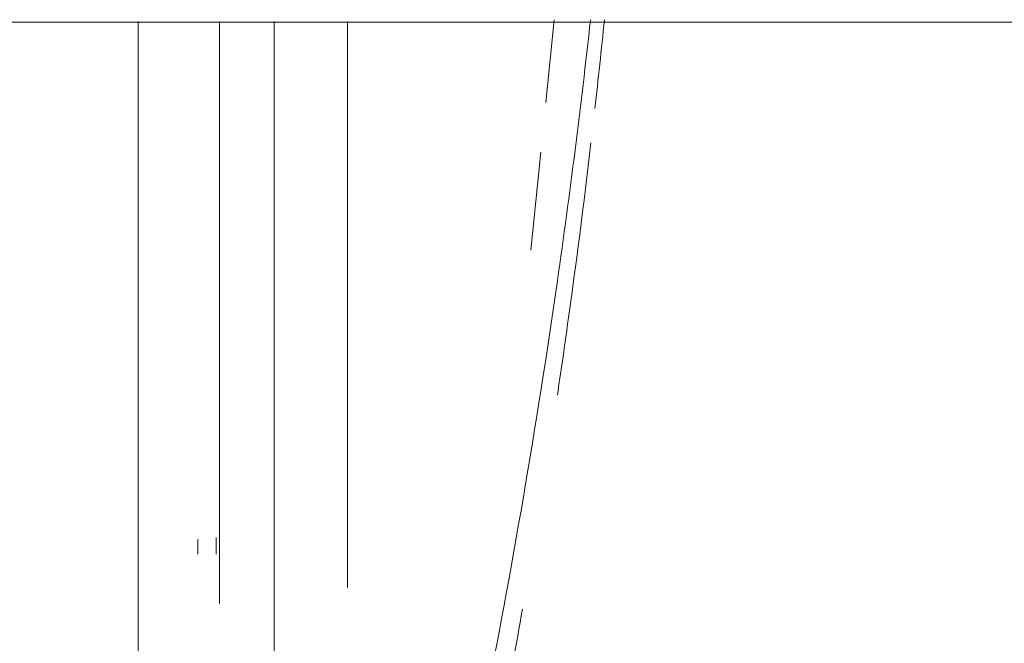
# Model space of a CAD drawing. Header units: metres. Extents: x 2.9 to 42.3, y -72.9 to -49.3.
# Tile 4 of 256: x 6.075 to 6.234, y -70.329 to -70.228. Entities that reach past the tile are written whole.
import ezdxf

# ---------------------------------------------------------------- set-up
doc = ezdxf.new("R2010")
doc.units = ezdxf.units.M
doc.layers.add('I-FURN', color=7, linetype='Continuous', lineweight=18)

# ---------------------------------------------------------------- blocks, each defined once
blk = doc.blocks.new('FDE_CJU03_ConjuntoUsoMúltiplo_1mesa4cadeiras - CJU03_ConjuntoUsoMúltiplo_01mesa04cadeiras-V8-2PAV')
at = {"layer": 'I-FURN', "color": 253, "true_color": 0xaaaaaa}
for p, q in [((0.3000000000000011, -0.6000000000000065), (0.3000000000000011, 0.1919428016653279)), ((0.313011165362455, -0.07489508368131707), (0.299598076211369, -0.07353261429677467)), ((0.3368750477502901, -0.07731911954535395), (0.3210506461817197, -0.07571171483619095)), ((0.3914396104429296, -0.1070005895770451), (0.2998977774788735, -0.1070005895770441)), ((0.2998977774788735, -0.1277005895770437), (0.3940038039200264, -0.1277005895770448))]:
    blk.add_line(p, q, dxfattribs=at)
at = {"layer": 'I-FURN', "color": 253, "true_color": 0xaaaaaa, "flags": 128}
for points in [[(0.3833298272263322, -0.1282005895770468), (0.3837929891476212, -0.1282005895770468), (0.3842249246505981, -0.1282005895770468), (0.3846249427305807, -0.1282005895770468), (0.3849924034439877, -0.1282005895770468), (0.3853267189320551, -0.1282005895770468), (0.3856273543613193, -0.1282005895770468), (0.3858938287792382, -0.1282005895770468), (0.3860489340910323, -0.1282005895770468)], [(0.3860489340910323, -0.1312005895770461), (0.3858049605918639, -0.1312005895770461), (0.3855265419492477, -0.1312005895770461), (0.3852141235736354, -0.1312005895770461), (0.3848682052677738, -0.1312005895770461), (0.3844893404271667, -0.1312005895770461), (0.3840781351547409, -0.1312005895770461), (0.3836352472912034, -0.1312005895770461)], [(0.4656709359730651, -0.140850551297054), (0.4461039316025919, -0.1408505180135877), (0.4103895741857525, -0.1408504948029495), (0.3746919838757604, -0.1408506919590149), (0.3390208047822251, -0.1408505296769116), (0.3033750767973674, -0.1408518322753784), (0.2998970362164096, -0.1408518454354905)]]:
    blk.add_lwpolyline(points, dxfattribs=at)
at = {"layer": 'I-FURN', "color": 253, "true_color": 0xaaaaaa}
for points in [[(0.3139524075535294, -0.0669679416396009), (0.3091809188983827, -0.06643074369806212), (0.3044063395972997, -0.0659199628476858), (0.2996289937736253, -0.06543563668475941)], [(0.2996294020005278, -0.06543558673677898), (0.3044072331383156, -0.06591996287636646), (0.309182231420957, -0.06643079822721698), (0.3139541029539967, -0.06696805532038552)], [(0.4123865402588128, -0.08188690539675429), (0.4065717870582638, -0.08077632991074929), (0.4007493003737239, -0.07970543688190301), (0.3949195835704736, -0.07867432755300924)], [(0.3949199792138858, -0.07867441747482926), (0.4007496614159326, -0.07970551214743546), (0.4065720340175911, -0.0807763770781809), (0.4123865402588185, -0.08188690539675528)]]:
    blk.add_open_spline(points, degree=3, dxfattribs=at)
for points, knots in [([(0.2995976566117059, -0.06767931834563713), (0.3136876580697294, -0.06922777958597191), (0.3512263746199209, -0.07398353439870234), (0.3885310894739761, -0.08038805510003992), (0.411736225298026, -0.08499983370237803)], [0.5558064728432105, 0.5558064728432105, 0.5558064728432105, 0.5558064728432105, 0.7222222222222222, 1, 1, 1, 1]), ([(0.319503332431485, -0.06760490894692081), (0.3294232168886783, -0.06876495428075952), (0.3430413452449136, -0.07051677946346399), (0.3566279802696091, -0.07248387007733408), (0.3603291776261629, -0.0730360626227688)], [0.6330562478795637, 0.6330562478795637, 0.6330562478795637, 0.6330562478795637, 0.75, 0.7938251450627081, 0.7938251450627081, 0.7938251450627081, 0.7938251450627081]), ([(0.3603290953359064, -0.07303599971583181), (0.3566272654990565, -0.07248371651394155), (0.3430409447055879, -0.07051670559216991), (0.3294228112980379, -0.06876494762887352), (0.3195037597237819, -0.06760502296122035)], [0.2061682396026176, 0.2061682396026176, 0.2061682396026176, 0.2061682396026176, 0.25, 0.3669297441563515, 0.3669297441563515, 0.3669297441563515, 0.3669297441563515]), ([(0.299897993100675, -0.1188502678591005), (0.3090345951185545, -0.11885025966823), (0.3459008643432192, -0.1188503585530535), (0.3828096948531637, -0.1188514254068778), (0.410591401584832, -0.1188503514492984)], [0.5568025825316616, 0.5568025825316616, 0.5568025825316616, 0.5568025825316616, 0.6666666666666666, 1, 1, 1, 1])]:
    blk.add_open_spline(points, degree=3, knots=knots, dxfattribs=at)
blk = doc.blocks.new('4 GRE - ESCOLA DE CINEMA E AUDIOVISUAL CINE REX R07_rvt-1-2PAV')
at = {"layer": 'I-FURN', "color": 253, "lineweight": 18, "true_color": 0xaaaaaa, "rotation": 270.0000000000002}
blk.add_blockref('FDE_CJU03_ConjuntoUsoMúltiplo_1mesa4cadeiras - CJU03_ConjuntoUsoMúltiplo_01mesa04cadeiras-V8-2PAV', (6.234994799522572, -69.92822230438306), dxfattribs=at)

msp = doc.modelspace()

# ---------------------------------------------------------------- block references
at = {"lineweight": 5}
msp.add_blockref('4 GRE - ESCOLA DE CINEMA E AUDIOVISUAL CINE REX R07_rvt-1-2PAV', (0, 0), dxfattribs=at)

doc.saveas('drawing.dxf')
